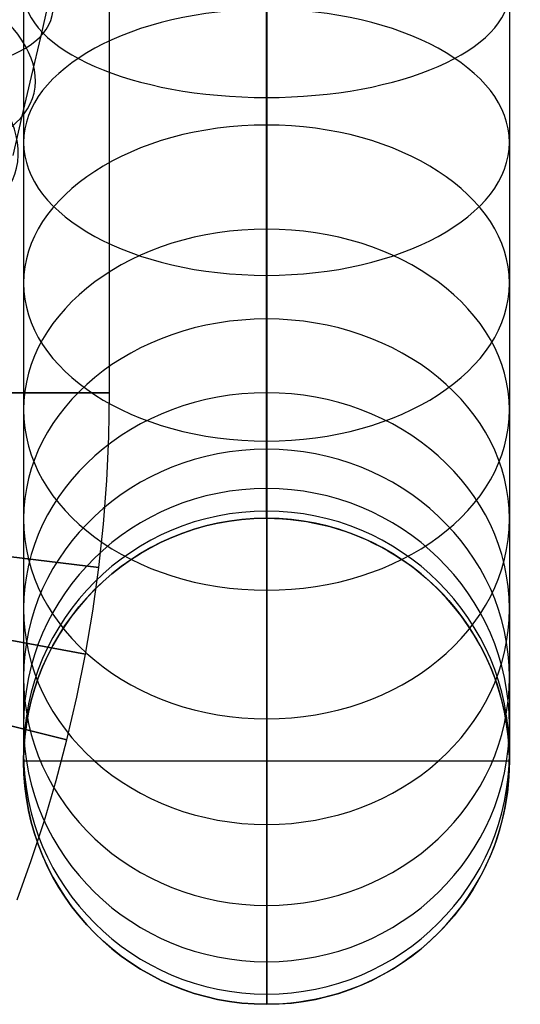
# Model space of a CAD drawing. Extents: x -310 to 431, y -269 to 264.
# Tile 51 of 64: x 287 to 320, y -204 to -139. Entities that reach past the tile are written whole.
import ezdxf

# ---------------------------------------------------------------- set-up
doc = ezdxf.new("R2010")
doc.units = 0
doc.layers.add('PREDEFINITO', color=7, linetype='CONTINUOUS')

msp = doc.modelspace()

# ---------------------------------------------------------------- linework, layer by layer
at = {"layer": 'PREDEFINITO'}
for p, q in [((293.362, -163.725, 393), (293.427, -25.979, 393)), ((293.362, -163.725, 440), (293.427, -25.979, 440)), ((293.362, -163.725, 416.5), (293.427, -25.979, 416.5)), ((287.707, -137.294, 674.961), (287.707, -139.846, 673.672)), ((319.707, -137.283, 674.938), (319.707, -139.834, 673.648)), ((288.855, -140.215, 508.745), (289.474, -137.561, 507.588)), ((303.694, -138.476, 655.924), (303.694, -140.448, 654.589)), ((303.72, -138.259, 692.036), (303.72, -141.288, 690.736)), ((287.707, -139.846, 673.672), (287.707, -142.356, 672.302)), ((319.707, -139.834, 673.648), (319.707, -142.343, 672.279)), ((288.232, -142.885, 510.011), (288.855, -140.215, 508.745)), ((303.694, -140.448, 654.589), (303.694, -142.376, 653.191)), ((303.72, -141.288, 690.736), (303.72, -144.276, 689.343)), ((287.707, -142.356, 672.302), (287.707, -144.821, 670.853)), ((303.694, -142.376, 653.191), (303.694, -144.258, 651.732)), ((319.707, -142.343, 672.279), (319.707, -144.807, 670.831)), ((287.618, -145.517, 511.362), (288.232, -142.885, 510.011)), ((303.694, -144.258, 651.732), (303.694, -146.092, 650.213)), ((303.72, -144.276, 689.343), (303.72, -147.281, 687.824)), ((287.707, -144.821, 670.853), (287.707, -147.238, 669.327)), ((319.707, -144.807, 670.831), (319.707, -147.224, 669.305)), ((287.013, -148.106, 512.797), (287.618, -145.517, 511.362)), ((303.694, -146.092, 650.213), (303.694, -147.885, 648.627)), ((287.707, -147.238, 669.327), (287.707, -149.637, 667.703)), ((303.72, -147.281, 687.824), (303.72, -150.237, 686.211)), ((319.707, -147.224, 669.305), (319.707, -149.622, 667.681)), ((303.694, -147.885, 648.627), (303.694, -149.627, 646.985)), ((287.707, -149.637, 667.703), (287.707, -151.982, 666.002)), ((303.694, -149.627, 646.985), (303.694, -151.314, 645.286)), ((319.707, -149.622, 667.681), (319.707, -151.966, 665.981)), ((303.72, -150.237, 686.211), (303.72, -153.139, 684.505)), ((303.694, -151.314, 645.286), (303.694, -152.945, 643.535)), ((287.707, -151.982, 666.002), (287.707, -154.272, 664.228)), ((319.707, -151.966, 665.981), (319.707, -154.255, 664.207)), ((303.694, -152.945, 643.535), (303.694, -154.514, 641.737)), ((303.72, -153.139, 684.505), (303.72, -155.986, 682.708)), ((287.707, -154.272, 664.228), (287.707, -156.503, 662.38)), ((319.707, -154.255, 664.207), (319.707, -156.486, 662.36)), ((303.694, -154.514, 641.737), (303.694, -156.024, 639.89)), ((303.694, -156.024, 639.89), (303.694, -157.473, 637.995)), ((303.72, -155.986, 682.708), (303.72, -158.811, 680.795)), ((287.707, -156.503, 662.38), (287.707, -158.684, 660.451)), ((319.707, -156.486, 662.36), (319.707, -158.666, 660.432)), ((303.694, -157.473, 637.995), (303.694, -158.861, 636.055)), ((287.707, -158.684, 660.451), (287.707, -160.802, 658.453)), ((303.72, -158.811, 680.795), (303.72, -161.573, 678.793)), ((319.707, -158.666, 660.432), (319.707, -160.784, 658.434)), ((303.694, -158.861, 636.055), (303.694, -160.17, 634.094)), ((303.694, -160.17, 634.094), (303.694, -161.417, 632.092)), ((287.707, -160.802, 658.453), (287.707, -162.855, 656.388)), ((303.694, -161.417, 632.092), (303.694, -162.599, 630.051)), ((319.707, -160.784, 658.434), (319.707, -162.835, 656.369)), ((303.72, -161.573, 678.793), (303.72, -164.269, 676.703)), ((303.694, -162.599, 630.051), (303.694, -163.715, 627.974)), ((287.707, -162.855, 656.388), (287.707, -164.839, 654.257)), ((319.707, -162.835, 656.369), (319.707, -164.819, 654.239)), ((268.362, -163.713, 393), (293.362, -163.725, 393)), ((293.362, -163.725, 440), (278.362, -163.718, 440)), ((293.317, -166.609, 393), (293.362, -163.725, 393)), ((293.317, -166.609, 440), (293.362, -163.725, 440)), ((293.317, -166.609, 416.5), (293.362, -163.725, 416.5)), ((293.362, -163.725, 393), (293.362, -163.725, 440)), ((303.694, -163.715, 627.974), (303.694, -164.745, 625.904)), ((303.72, -164.269, 676.703), (303.72, -166.896, 674.527)), ((287.707, -164.839, 654.257), (287.707, -166.747, 652.07)), ((303.694, -164.745, 625.904), (303.694, -165.709, 623.802)), ((319.707, -164.819, 654.239), (319.707, -166.727, 652.053)), ((303.694, -165.709, 623.802), (303.694, -166.608, 621.672)), ((287.707, -166.747, 652.07), (287.707, -168.584, 649.824)), ((293.184, -169.49, 393), (293.317, -166.609, 393)), ((293.184, -169.49, 440), (293.317, -166.609, 440)), ((293.184, -169.49, 416.5), (293.317, -166.609, 416.5)), ((303.694, -166.608, 621.672), (303.694, -167.439, 619.514)), ((303.72, -166.896, 674.527), (303.72, -169.465, 672.256)), ((319.707, -166.727, 652.053), (319.707, -168.563, 649.807)), ((303.694, -167.439, 619.514), (303.694, -168.183, 617.39)), ((303.694, -168.183, 617.39), (303.694, -168.863, 615.244)), ((287.707, -168.584, 649.824), (287.707, -170.347, 647.519)), ((303.694, -168.863, 615.244), (303.694, -169.476, 613.079)), ((319.707, -168.563, 649.807), (319.707, -170.325, 647.503)), ((292.963, -172.365, 393), (293.184, -169.49, 393)), ((292.963, -172.365, 440), (293.184, -169.49, 440)), ((292.963, -172.365, 416.5), (293.184, -169.49, 416.5)), ((303.694, -169.476, 613.079), (303.694, -170.024, 610.896)), ((303.72, -169.465, 672.256), (303.72, -171.959, 669.903)), ((287.707, -170.347, 647.519), (287.707, -172.035, 645.158)), ((303.694, -170.024, 610.896), (303.694, -170.49, 608.771)), ((303.694, -170.49, 608.771), (303.694, -170.893, 606.634)), ((319.707, -170.325, 647.503), (319.707, -172.013, 645.143)), ((303.694, -170.893, 606.634), (303.694, -171.233, 604.485)), ((303.694, -171.233, 604.485), (303.694, -171.51, 602.328)), ((303.694, -171.51, 602.328), (303.694, -171.717, 600.248)), ((303.694, -171.717, 600.248), (303.694, -171.864, 598.164)), ((267.842, -172.191, 393), (292.656, -175.232, 393)), ((287.707, -172.035, 645.158), (287.707, -173.628, 642.773)), ((292.656, -175.232, 393), (292.963, -172.365, 393)), ((292.656, -175.232, 440), (292.963, -172.365, 440)), ((292.656, -175.232, 416.5), (292.963, -172.365, 416.5)), ((303.694, -171.864, 598.164), (303.694, -171.952, 596.076)), ((303.694, -171.952, 596.076), (303.694, -171.982, 593.986)), ((303.694, -171.982, 593.986), (303.694, -171.982, -0.015)), ((303.707, -171.982, -0.015), (303.707, -203.982, -0.015)), ((303.72, -171.959, 669.903), (303.72, -174.376, 667.47)), ((319.707, -172.013, 645.143), (319.707, -173.605, 642.758)), ((292.656, -175.232, 440), (277.768, -173.408, 440)), ((287.707, -173.628, 642.773), (287.707, -175.144, 640.338)), ((319.707, -173.605, 642.758), (319.707, -175.121, 640.324)), ((303.72, -174.376, 667.47), (303.72, -176.713, 664.961)), ((287.707, -175.144, 640.338), (287.707, -176.581, 637.856)), ((292.262, -178.089, 393), (292.656, -175.232, 393)), ((292.262, -178.089, 440), (292.656, -175.232, 440)), ((292.262, -178.089, 416.5), (292.656, -175.232, 416.5)), ((292.656, -175.232, 393), (292.656, -175.232, 440)), ((319.707, -175.121, 640.324), (319.707, -176.558, 637.843)), ((267.197, -176.391, 393), (291.781, -180.933, 393)), ((287.707, -176.581, 637.856), (287.707, -177.939, 635.329)), ((303.72, -176.713, 664.961), (303.72, -178.96, 662.386)), ((319.707, -176.558, 637.843), (319.707, -177.916, 635.317)), ((291.781, -180.933, 440), (277.031, -178.208, 440)), ((287.707, -177.939, 635.329), (287.707, -179.192, 632.811)), ((291.781, -180.933, 393), (292.262, -178.089, 393)), ((291.781, -180.933, 440), (292.262, -178.089, 440)), ((291.781, -180.933, 416.5), (292.262, -178.089, 416.5)), ((319.707, -177.916, 635.317), (319.707, -179.168, 632.799)), ((287.707, -179.192, 632.811), (287.707, -180.365, 630.254)), ((303.72, -178.96, 662.386), (303.72, -181.123, 659.74)), ((319.707, -179.168, 632.799), (319.707, -180.341, 630.244)), ((266.299, -180.544, 393), (290.562, -186.57, 393)), ((287.707, -180.365, 630.254), (287.707, -181.458, 627.663)), ((319.707, -180.341, 630.244), (319.707, -181.433, 627.653)), ((287.707, -181.458, 627.663), (287.707, -182.47, 625.038)), ((291.214, -183.76, 393), (291.781, -180.933, 393)), ((291.214, -183.76, 440), (291.781, -180.933, 440)), ((291.214, -183.76, 416.5), (291.781, -180.933, 416.5)), ((291.781, -180.933, 393), (291.781, -180.933, 440)), ((303.72, -181.123, 659.74), (303.72, -183.199, 657.026)), ((319.707, -181.433, 627.653), (319.707, -182.445, 625.029)), ((287.707, -182.47, 625.038), (287.707, -183.375, 622.455)), ((319.707, -182.445, 625.029), (319.707, -183.349, 622.446)), ((290.562, -186.57, 440), (276.004, -182.954, 440)), ((287.707, -183.375, 622.455), (287.707, -184.201, 619.845)), ((303.72, -183.199, 657.026), (303.72, -185.187, 654.247)), ((319.707, -183.349, 622.446), (319.707, -184.175, 619.837)), ((290.562, -186.57, 393), (291.214, -183.76, 393)), ((290.562, -186.57, 440), (291.214, -183.76, 440)), ((290.562, -186.57, 416.5), (291.214, -183.76, 416.5)), ((287.707, -184.201, 619.845), (287.707, -184.948, 617.211)), ((319.707, -184.175, 619.837), (319.707, -184.922, 617.204)), ((287.707, -184.948, 617.211), (287.707, -185.614, 614.555)), ((303.72, -185.187, 654.247), (303.72, -187.062, 651.438)), ((319.707, -184.922, 617.204), (319.707, -185.588, 614.549)), ((287.707, -185.614, 614.555), (287.707, -186.18, 611.971)), ((319.707, -185.588, 614.549), (319.707, -186.154, 611.965)), ((287.707, -186.18, 611.971), (287.707, -186.671, 609.371)), ((287.707, -186.671, 609.371), (287.707, -187.085, 606.757)), ((289.857, -189.239, 393), (290.562, -186.57, 393)), ((289.857, -189.239, 440), (290.562, -186.57, 440)), ((289.857, -189.239, 416.5), (290.562, -186.57, 416.5)), ((290.562, -186.57, 393), (290.562, -186.57, 440)), ((319.707, -186.154, 611.965), (319.707, -186.644, 609.366)), ((319.707, -186.644, 609.366), (319.707, -187.058, 606.753)), ((287.707, -187.085, 606.757), (287.707, -187.422, 604.133)), ((303.72, -187.062, 651.438), (303.72, -188.848, 648.57)), ((319.707, -187.058, 606.753), (319.707, -187.395, 604.129)), ((287.707, -187.422, 604.133), (287.707, -187.673, 601.603)), ((287.707, -187.673, 601.603), (287.707, -187.852, 599.068)), ((287.707, -187.852, 599.068), (287.707, -187.959, 596.528)), ((287.707, -187.959, 596.528), (287.707, -187.995, 593.986)), ((319.707, -187.982, -0.015), (287.707, -187.982, -0.015)), ((287.707, -187.995, 593.986), (287.707, -187.995, -0.015)), ((319.707, -187.395, 604.129), (319.707, -187.646, 601.601)), ((319.707, -187.646, 601.601), (319.707, -187.825, 599.066)), ((319.707, -187.825, 599.066), (319.707, -187.933, 596.527)), ((319.707, -187.933, 596.527), (319.707, -187.968, 593.986)), ((319.707, -187.968, 593.986), (319.707, -187.968, -0.015)), ((289.076, -191.887, 393), (289.857, -189.239, 393)), ((289.076, -191.887, 440), (289.857, -189.239, 440)), ((289.076, -191.887, 416.5), (289.857, -189.239, 416.5)), ((303.72, -188.848, 648.57), (303.72, -190.541, 645.647)), ((303.72, -190.541, 645.647), (303.72, -192.14, 642.672)), ((288.218, -194.511, 393), (289.076, -191.887, 393)), ((288.218, -194.511, 440), (289.076, -191.887, 440)), ((288.218, -194.511, 416.5), (289.076, -191.887, 416.5)), ((303.72, -192.14, 642.672), (303.72, -193.615, 639.706)), ((303.72, -193.615, 639.706), (303.72, -194.997, 636.696)), ((287.284, -197.109, 393), (288.218, -194.511, 393)), ((287.284, -197.109, 440), (288.218, -194.511, 440)), ((287.284, -197.109, 416.5), (288.218, -194.511, 416.5)), ((303.72, -194.997, 636.696), (303.72, -196.284, 633.644)), ((303.72, -196.284, 633.644), (303.72, -197.475, 630.553)), ((303.72, -197.475, 630.553), (303.72, -198.541, 627.511)), ((303.72, -198.541, 627.511), (303.72, -199.514, 624.437)), ((303.72, -199.514, 624.437), (303.72, -200.393, 621.335)), ((303.72, -200.393, 621.335), (303.72, -201.177, 618.208)), ((303.72, -201.177, 618.208), (303.72, -201.845, 615.165)), ((303.72, -201.845, 615.165), (303.72, -202.422, 612.103)), ((303.72, -202.422, 612.103), (303.72, -202.91, 609.025)), ((303.72, -202.91, 609.025), (303.72, -203.306, 605.935)), ((303.72, -203.306, 605.935), (303.72, -203.602, 602.956)), ((303.72, -203.602, 602.956), (303.72, -203.813, 599.97)), ((303.72, -203.813, 599.97), (303.72, -203.94, 596.979)), ((303.72, -203.94, 596.979), (303.72, -203.982, 593.986)), ((303.72, -203.982, 593.986), (303.72, -203.982, -0.015))]:
    msp.add_line(p, q, dxfattribs=at)
at = {"layer": 'PREDEFINITO', "extrusion": (0.207762, 0.890409, -0.404977)}
msp.add_circle((-297.576, 440.07, -270.865), 16, dxfattribs=at)
at = {"layer": 'PREDEFINITO', "extrusion": (-9.66187e-10, -0.899589, -0.436737)}
msp.add_circle((303.707, 667.136, -171.272), 16, dxfattribs=at)
at = {"layer": 'PREDEFINITO', "extrusion": (0.201637, 0.86416, -0.461053)}
msp.add_circle((-297.576, 422.193, -303.52), 16, dxfattribs=at)
at = {"layer": 'PREDEFINITO', "extrusion": (0.194702, 0.834436, -0.515565)}
msp.add_circle((-297.576, 402.233, -335.104), 16, dxfattribs=at)
at = {"layer": 'PREDEFINITO', "extrusion": (-7.67979e-10, -0.836994, -0.547212)}
msp.add_circle((303.707, 640.78, -243.026), 16, dxfattribs=at)
at = {"layer": 'PREDEFINITO', "extrusion": (-5.8868e-10, -0.759817, -0.650137)}
msp.add_circle((303.707, 605.023, -311.724), 16, dxfattribs=at)
at = {"layer": 'PREDEFINITO', "extrusion": (-4.30555e-10, -0.669572, -0.742747)}
msp.add_circle((303.707, 560.492, -375.576), 16, dxfattribs=at)
at = {"layer": 'PREDEFINITO', "extrusion": (-2.95989e-10, -0.568495, -0.822686)}
msp.add_circle((303.707, 508.287, -432.962), 16, dxfattribs=at)
at = {"layer": 'PREDEFINITO', "extrusion": (-1.86961e-10, -0.459295, -0.888284)}
msp.add_circle((303.707, 449.851, -482.626), 16, dxfattribs=at)
at = {"layer": 'PREDEFINITO', "extrusion": (-1.03197e-10, -0.34497, -0.938614)}
msp.add_circle((303.707, 386.875, -523.723), 16, dxfattribs=at)
at = {"layer": 'PREDEFINITO', "extrusion": (-4.52162e-11, -0.228511, -0.973541)}
msp.add_circle((303.707, 321.122, -555.88), 16, dxfattribs=at)
at = {"layer": 'PREDEFINITO', "extrusion": (-1.18053e-11, -0.112719, -0.993627)}
msp.add_circle((303.707, 254.311, -579.156), 16, dxfattribs=at)
at = {"layer": 'PREDEFINITO', "extrusion": (7.1114e-15, -7.09945e-15, -1)}
msp.add_circle((-303.707, -187.982, -593.986), 16, dxfattribs=at)
msp.add_circle((-303.707, -187.982, -593.986), 16, dxfattribs=at)
at = {"layer": 'PREDEFINITO', "extrusion": (3.5557e-15, -3.54973e-15, -1)}
msp.add_circle((-303.707, -187.982, -296.986), 16, dxfattribs=at)
at = {"layer": 'PREDEFINITO', "extrusion": (9.38232e-20, -7.39426e-16, -1)}
msp.add_arc((-303.707, -187.982, 0.015), 16, 270, 89.95185, dxfattribs=at)
msp.add_arc((-303.707, -187.982, 0.015), 16, 270, 89.95185, dxfattribs=at)
at = {"layer": 'PREDEFINITO', "extrusion": (-1.22744e-19, -7.39426e-16, -1)}
msp.add_arc((-303.707, -187.982, 0.015), 16, 89.95185, 270, dxfattribs=at)
msp.add_arc((-303.707, -187.982, 0.015), 16, 89.95185, 270, dxfattribs=at)

doc.saveas('drawing.dxf')
